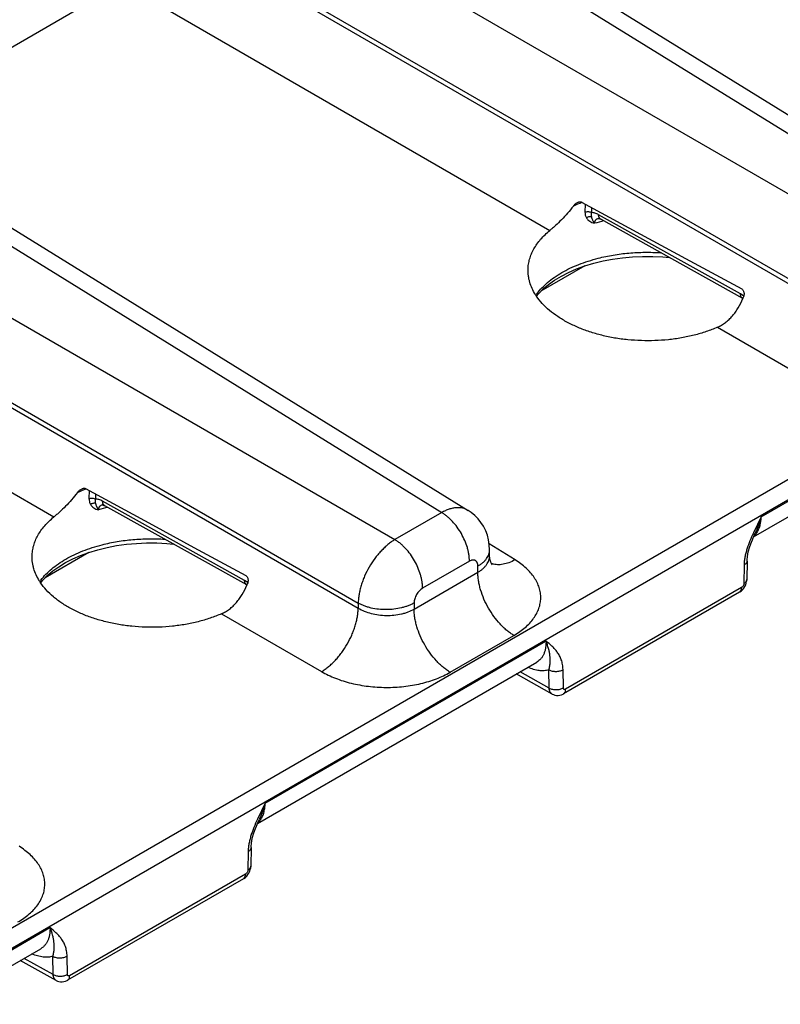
# Model space of a CAD drawing. Header units: inches. Extents: x 0 to 34, y 0 to 22.
# Tile 27 of 129: x 5.553 to 6.411, y 15.48 to 16.591. Entities that reach past the tile are written whole.
import ezdxf

# ---------------------------------------------------------------- set-up
doc = ezdxf.new("R2010")
doc.units = ezdxf.units.IN
doc.header["$LTSCALE"] = 1.87
doc.header["$MEASUREMENT"] = 0
doc.layers.get('0').update_dxf_attribs({"linetype": 'CONTINUOUS'})

msp = doc.modelspace()

# ---------------------------------------------------------------- linework, layer by layer
at = {"color": 7, "linetype": 'CONTINUOUS'}
for p, q in [((9.014, 17.5698), (4.5813, 15.0104)), ((9.0239, 17.5525), (4.5912, 14.9931)), ((5.8314, 16.8263), (6.5887, 16.3579)), ((5.8608, 16.8291), (6.6187, 16.3604)), ((5.7516, 16.7803), (6.5359, 16.3274)), ((5.7103, 16.7086), (6.4945, 16.2558)), ((5.7103, 16.7031), (6.4945, 16.2503)), ((5.6689, 16.6315), (5.3739, 16.4611)), ((5.6689, 16.6315), (6.1512, 16.353)), ((5.2719, 16.5032), (6.0292, 16.0349)), ((5.3013, 16.506), (6.0592, 16.0373)), ((5.1921, 16.4572), (5.9764, 16.0044)), ((5.1508, 16.3856), (5.935, 15.9328)), ((5.1508, 16.38), (5.935, 15.9272)), ((6.187, 16.385), (6.2626, 16.344)), ((6.191, 16.3828), (6.1908, 16.3738)), ((6.1982, 16.3789), (6.1981, 16.3732)), ((6.3663, 16.2815), (6.2062, 16.3708)), ((6.3687, 16.2763), (6.2086, 16.3656)), ((6.2626, 16.344), (6.3091, 16.3188)), ((6.1908, 16.313), (6.1412, 16.2844)), ((6.3091, 16.3188), (6.3676, 16.287)), ((6.3091, 16.3188), (6.3676, 16.287)), ((5.1094, 16.3084), (5.5917, 16.03)), ((6.1363, 16.2789), (6.1386, 16.2818)), ((6.3699, 16.2791), (6.3663, 16.2815)), ((6.3687, 16.2763), (6.3678, 16.277)), ((6.3687, 16.2763), (6.3689, 16.2762)), ((6.3402, 16.2439), (6.4532, 16.1786)), ((6.3895, 16.0301), (6.7063, 16.213)), ((6.381, 16.0074), (6.696, 16.1893)), ((5.6275, 16.0619), (5.7031, 16.021)), ((5.6315, 16.0598), (5.6313, 16.0507)), ((5.6387, 16.0559), (5.6386, 16.0502)), ((5.8068, 15.9584), (5.6467, 16.0477)), ((5.8092, 15.9533), (5.6491, 16.0426)), ((6.0292, 16.0349), (5.9764, 16.0044)), ((5.7031, 16.021), (5.7496, 15.9957)), ((6.3895, 16.0301), (6.3808, 16.0122)), ((6.1119, 15.9816), (6.0827, 15.9996)), ((5.6313, 15.99), (5.5817, 15.9614)), ((5.7496, 15.9957), (5.8081, 15.9639)), ((5.7496, 15.9957), (5.8081, 15.9639)), ((6.0832, 15.9864), (6.0832, 15.993)), ((6.0605, 15.9801), (6.0076, 15.9496)), ((6.3703, 15.9758), (6.37, 15.9548)), ((6.3736, 15.9802), (6.3733, 15.9593)), ((5.9981, 15.9261), (6.07, 15.9676)), ((6.07, 15.9676), (6.07, 15.9746)), ((5.5768, 15.9558), (5.5791, 15.9588)), ((5.8104, 15.956), (5.8068, 15.9584)), ((5.8092, 15.9533), (5.8083, 15.9539)), ((5.8092, 15.9533), (5.8094, 15.9532)), ((6.365, 15.9451), (6.1667, 15.8306)), ((6.3674, 15.9503), (6.169, 15.8358)), ((5.935, 15.9328), (5.935, 15.9272)), ((5.9981, 15.9331), (5.9981, 15.9261)), ((5.7807, 15.9208), (5.8937, 15.8556)), ((5.83, 15.7071), (6.1468, 15.89)), ((6.0387, 15.8549), (6.1106, 15.8964)), ((5.8215, 15.6844), (6.1365, 15.8663)), ((6.1505, 15.8371), (6.1177, 15.8554)), ((6.1505, 15.8371), (6.1501, 15.8576)), ((6.1664, 15.8372), (6.1661, 15.8578)), ((6.1537, 15.8303), (6.1133, 15.8529)), ((5.83, 15.7071), (5.8213, 15.6892)), ((5.8141, 15.6571), (5.8138, 15.6362)), ((5.8108, 15.6527), (5.8105, 15.6318)), ((5.8055, 15.6221), (5.6072, 15.5076)), ((5.8079, 15.6272), (5.6095, 15.5127)), ((5.2705, 15.384), (5.5873, 15.5669)), ((5.262, 15.3613), (5.5771, 15.5432)), ((5.591, 15.514), (5.5582, 15.5323)), ((5.591, 15.514), (5.5906, 15.5346)), ((5.6069, 15.5142), (5.6066, 15.5348)), ((5.5942, 15.5073), (5.5538, 15.5298))]:
    msp.add_line(p, q, dxfattribs=at)
for points in [[(6.2058, 16.3666), (6.2058, 16.3666), (6.2059, 16.3666), (6.2063, 16.3666), (6.2069, 16.3664), (6.2077, 16.366), (6.2086, 16.3656)], [(6.1908, 16.313), (6.2007, 16.3161), (6.2112, 16.3186), (6.222, 16.3207), (6.2331, 16.3222), (6.2443, 16.3233), (6.2557, 16.3238), (6.2672, 16.3238), (6.2786, 16.3232), (6.286, 16.3224)], [(6.1386, 16.2818), (6.1438, 16.2871), (6.1498, 16.2922), (6.1566, 16.297), (6.1642, 16.3015), (6.1724, 16.3057), (6.1813, 16.3096), (6.1908, 16.313)], [(5.6463, 16.0436), (5.6463, 16.0436), (5.6464, 16.0436), (5.6468, 16.0435), (5.6474, 16.0433), (5.6482, 16.043), (5.6491, 16.0426)], [(6.0832, 15.993), (6.0829, 15.9984), (6.0821, 16.004), (6.0807, 16.0094), (6.0788, 16.0145), (6.0764, 16.0194), (6.0735, 16.0239), (6.0703, 16.028), (6.0666, 16.0317), (6.0625, 16.0351), (6.0592, 16.0373)], [(6.3797, 16.0043), (6.3818, 16.0093), (6.3827, 16.0113)], [(5.6313, 15.99), (5.6412, 15.993), (5.6517, 15.9956), (5.6625, 15.9976), (5.6736, 15.9992), (5.6848, 16.0002), (5.6962, 16.0007), (5.7077, 16.0007), (5.7191, 16.0001), (5.7265, 15.9994)], [(6.3736, 15.9802), (6.3737, 15.982), (6.374, 15.9849), (6.3746, 15.9882), (6.3754, 15.9918), (6.3765, 15.9956), (6.3779, 15.9997), (6.3797, 16.0043)], [(5.5791, 15.9588), (5.5843, 15.964), (5.5904, 15.9691), (5.5971, 15.9739), (5.6047, 15.9785), (5.6129, 15.9827), (5.6218, 15.9865), (5.6313, 15.99)], [(6.086, 15.976), (6.086, 15.976), (6.0857, 15.9764), (6.0852, 15.9774), (6.0845, 15.9789), (6.0838, 15.9811), (6.0833, 15.9836), (6.0832, 15.9864)], [(6.365, 15.9451), (6.3656, 15.9455), (6.3672, 15.9467), (6.3687, 15.9481), (6.3701, 15.9497), (6.3712, 15.9515), (6.3721, 15.9535), (6.3728, 15.9554), (6.3732, 15.9574), (6.3733, 15.9593)], [(6.1537, 15.8303), (6.1552, 15.8296), (6.1569, 15.8291), (6.1587, 15.8288), (6.1606, 15.8288), (6.1625, 15.829), (6.1643, 15.8295), (6.1661, 15.8303), (6.1667, 15.8306)], [(5.8202, 15.6813), (5.8223, 15.6863), (5.8232, 15.6883)], [(5.8141, 15.6571), (5.8142, 15.6589), (5.8145, 15.6619), (5.8151, 15.6652), (5.8159, 15.6688), (5.817, 15.6726), (5.8184, 15.6767), (5.8202, 15.6813)], [(5.8055, 15.6221), (5.8061, 15.6224), (5.8077, 15.6236), (5.8092, 15.6251), (5.8106, 15.6267), (5.8117, 15.6285), (5.8126, 15.6304), (5.8133, 15.6324), (5.8137, 15.6344), (5.8138, 15.6362)], [(5.5942, 15.5073), (5.5957, 15.5066), (5.5974, 15.506), (5.5992, 15.5058), (5.6011, 15.5057), (5.603, 15.506), (5.6048, 15.5065), (5.6066, 15.5073), (5.6072, 15.5076)]]:
    msp.add_lwpolyline(points, dxfattribs=at)
for centre, radius, start, end in [((6.2414, 16.2395), 0.1547, 110.4931, 114.2916), ((6.2453, 16.2293), 0.1656, 110.3586, 110.5452), ((6.2083, 16.3583), 0.00864, 104.6977, 106.6463), ((6.2545, 16.1706), 0.1977, 102.4216, 105.5552), ((6.1897, 16.3152), 0.0647, 212.1009, 214.1588), ((6.1894, 16.2416), 0.0664, 142.7043, 144.4973), ((6.2848, 16.3113), 0.0911, 337.3238, 338.1504), ((5.6819, 15.9164), 0.1547, 110.4931, 114.2916), ((5.6858, 15.9063), 0.1656, 110.3586, 110.5452), ((5.6488, 16.0353), 0.00864, 104.6977, 106.6473), ((5.695, 15.8476), 0.1977, 102.4216, 105.5552), ((6.368, 16.0228), 0.0198, 312.3021, 319.4858), ((6.3671, 16.0235), 0.021, 319.4249, 322.074), ((6.0925, 15.9967), 0.0205, 248.5825, 252.7688), ((5.6302, 15.9921), 0.0647, 212.1009, 214.1588), ((5.6299, 15.9185), 0.0664, 142.7043, 144.4973), ((5.7253, 15.9883), 0.0911, 337.3238, 338.1504), ((5.8085, 15.6997), 0.0198, 312.3021, 319.4858), ((5.8076, 15.7005), 0.021, 319.4249, 322.074)]:
    msp.add_arc(centre, radius, start, end, dxfattribs=at)
for points, knots in [([(6.1777, 16.3805), (6.1756, 16.3777), (6.1713, 16.3725), (6.1645, 16.3652), (6.1588, 16.3596), (6.1544, 16.3557), (6.1522, 16.3539), (6.1512, 16.353)], [0, 0, 0, 0, 0.271324, 0.534447, 0.780312, 0.893941, 1, 1, 1, 1]), ([(6.1777, 16.3805), (6.1781, 16.381), (6.1789, 16.3819), (6.1801, 16.3831), (6.1815, 16.3841), (6.1825, 16.3847), (6.183, 16.3849)], [0, 0, 0, 0, 0.256841, 0.511079, 0.759806, 1, 1, 1, 1]), ([(6.183, 16.3849), (6.1833, 16.385), (6.184, 16.3852), (6.1851, 16.3854), (6.1861, 16.3853), (6.1867, 16.3851), (6.187, 16.385)], [0, 0, 0, 0, 0.261633, 0.514334, 0.759214, 1, 1, 1, 1]), ([(6.1908, 16.3738), (6.1914, 16.374), (6.1927, 16.3742), (6.1946, 16.3743), (6.1965, 16.374), (6.1976, 16.3735), (6.1981, 16.3732)], [0, 0, 0, 0, 0.249275, 0.510807, 0.766609, 1, 1, 1, 1]), ([(6.1908, 16.3738), (6.1908, 16.3726), (6.191, 16.3703), (6.1919, 16.3682), (6.1924, 16.3672)], [0, 0, 0, 0, 0.517569, 1, 1, 1, 1]), ([(6.1924, 16.3672), (6.1928, 16.3675), (6.1937, 16.3681), (6.1951, 16.3686), (6.1966, 16.3689), (6.1975, 16.3688), (6.198, 16.3688)], [0, 0, 0, 0, 0.260659, 0.519366, 0.767942, 1, 1, 1, 1]), ([(6.1924, 16.3672), (6.1926, 16.3668), (6.1931, 16.3661), (6.1943, 16.3647), (6.1961, 16.3632), (6.1986, 16.3619), (6.2005, 16.3613), (6.2015, 16.3611)], [0, 0, 0, 0, 0.120419, 0.240334, 0.482414, 0.734079, 1, 1, 1, 1]), ([(6.1981, 16.3732), (6.1979, 16.3724), (6.1978, 16.3713), (6.1978, 16.3698), (6.1979, 16.3691), (6.198, 16.3688)], [0, 0, 0, 0, 0.531582, 0.772704, 1, 1, 1, 1]), ([(6.198, 16.3688), (6.198, 16.3684), (6.1982, 16.3678), (6.1986, 16.3665), (6.1991, 16.3653), (6.1997, 16.3641), (6.2004, 16.3628), (6.201, 16.3618), (6.2015, 16.3611)], [0, 0, 0, 0, 0.119706, 0.23568, 0.466087, 0.586062, 0.713224, 1, 1, 1, 1]), ([(6.2062, 16.3708), (6.2056, 16.3711), (6.2042, 16.3718), (6.2015, 16.3728), (6.1994, 16.3732), (6.1981, 16.3732)], [0, 0, 0, 0, 0.273309, 0.531213, 1, 1, 1, 1]), ([(6.2058, 16.3666), (6.2052, 16.3664), (6.2044, 16.3661), (6.2034, 16.3653), (6.2027, 16.3647), (6.2022, 16.3639), (6.2018, 16.363), (6.2015, 16.3621), (6.2015, 16.3614), (6.2015, 16.3611)], [0, 0, 0, 0, 0.250862, 0.372344, 0.492753, 0.613868, 0.737638, 0.86588, 1, 1, 1, 1]), ([(6.2086, 16.3656), (6.2084, 16.3657), (6.208, 16.3659), (6.2076, 16.3664), (6.2072, 16.3669), (6.2067, 16.3678), (6.2063, 16.3691), (6.2062, 16.3702), (6.2062, 16.3708)], [0, 0, 0, 0, 0.107133, 0.216438, 0.329884, 0.449086, 0.708565, 1, 1, 1, 1]), ([(6.1266, 16.309), (6.1266, 16.311), (6.127, 16.3149), (6.1283, 16.3208), (6.1303, 16.3266), (6.1331, 16.3323), (6.1366, 16.3378), (6.1423, 16.3451), (6.1475, 16.35), (6.1512, 16.353)], [0, 0, 0, 0, 0.113781, 0.228836, 0.346312, 0.467252, 0.592534, 0.722821, 1, 1, 1, 1]), ([(6.1366, 16.2818), (6.1401, 16.2864), (6.1465, 16.2929), (6.1563, 16.3003), (6.1647, 16.3057), (6.174, 16.3105), (6.184, 16.3148), (6.1946, 16.3186), (6.202, 16.3207), (6.2057, 16.3217)], [0, 0, 0, 0, 0.21483, 0.331464, 0.45421, 0.58287, 0.717075, 0.856325, 1, 1, 1, 1]), ([(6.2057, 16.3217), (6.2113, 16.3231), (6.2228, 16.3255), (6.2404, 16.3278), (6.2583, 16.3286), (6.2703, 16.3283), (6.2762, 16.3279)], [0, 0, 0, 0, 0.243823, 0.493748, 0.746827, 1, 1, 1, 1]), ([(6.1349, 16.2808), (6.1335, 16.283), (6.1311, 16.2875), (6.1288, 16.2934), (6.1276, 16.2982), (6.127, 16.3018), (6.1266, 16.3054), (6.1266, 16.3078), (6.1266, 16.309)], [0, 0, 0, 0, 0.262007, 0.513864, 0.636995, 0.758759, 0.879602, 1, 1, 1, 1]), ([(6.3676, 16.287), (6.3679, 16.2868), (6.3686, 16.2863), (6.3693, 16.2853), (6.3698, 16.2841), (6.3702, 16.2828), (6.3703, 16.2815), (6.3701, 16.2796), (6.3698, 16.2783), (6.3694, 16.2774)], [0, 0, 0, 0, 0.111977, 0.228894, 0.350692, 0.476451, 0.605125, 0.735801, 1, 1, 1, 1]), ([(6.3402, 16.2439), (6.3361, 16.242), (6.3297, 16.2396), (6.3208, 16.2368), (6.3116, 16.2342), (6.2996, 16.2317), (6.2848, 16.2296), (6.2697, 16.2286), (6.2544, 16.2286), (6.2393, 16.2296), (6.2268, 16.2312), (6.217, 16.2331), (6.2098, 16.2347), (6.2028, 16.2366), (6.1938, 16.2394), (6.1831, 16.2434), (6.1711, 16.2491), (6.1603, 16.2555), (6.1507, 16.2626), (6.1426, 16.2703), (6.1381, 16.276), (6.1361, 16.2789)], [0, 0, 0, 0, 0.061587, 0.09337, 0.125738, 0.191985, 0.259831, 0.328712, 0.398041, 0.467217, 0.535648, 0.569406, 0.602762, 0.635652, 0.668016, 0.730919, 0.791063, 0.848155, 0.902, 0.952559, 1, 1, 1, 1]), ([(6.3402, 16.2439), (6.3418, 16.2446), (6.3449, 16.2461), (6.3493, 16.2491), (6.3534, 16.2526), (6.3572, 16.2566), (6.3606, 16.261), (6.3648, 16.2674), (6.3674, 16.2726), (6.3689, 16.2762)], [0, 0, 0, 0, 0.116443, 0.235304, 0.356812, 0.481024, 0.607821, 0.736918, 1, 1, 1, 1]), ([(6.3678, 16.277), (6.3676, 16.2772), (6.3671, 16.2778), (6.3667, 16.2789), (6.3664, 16.2801), (6.3663, 16.281), (6.3663, 16.2815)], [0, 0, 0, 0, 0.218424, 0.455357, 0.715379, 1, 1, 1, 1]), ([(5.6182, 16.0574), (5.6161, 16.0547), (5.6118, 16.0494), (5.605, 16.0421), (5.5993, 16.0366), (5.5949, 16.0326), (5.5927, 16.0308), (5.5917, 16.03)], [0, 0, 0, 0, 0.271324, 0.534448, 0.780312, 0.893941, 1, 1, 1, 1]), ([(5.6182, 16.0574), (5.6186, 16.0579), (5.6194, 16.0588), (5.6206, 16.06), (5.622, 16.0611), (5.623, 16.0616), (5.6235, 16.0618)], [0, 0, 0, 0, 0.256841, 0.511079, 0.759806, 1, 1, 1, 1]), ([(5.6235, 16.0618), (5.6238, 16.062), (5.6245, 16.0622), (5.6256, 16.0624), (5.6266, 16.0623), (5.6272, 16.0621), (5.6275, 16.0619)], [0, 0, 0, 0, 0.261633, 0.514334, 0.759214, 1, 1, 1, 1]), ([(5.6313, 16.0507), (5.6319, 16.0509), (5.6332, 16.0512), (5.6351, 16.0512), (5.637, 16.0509), (5.6381, 16.0505), (5.6386, 16.0502)], [0, 0, 0, 0, 0.249275, 0.510807, 0.766609, 1, 1, 1, 1]), ([(5.6313, 16.0507), (5.6313, 16.0495), (5.6315, 16.0473), (5.6324, 16.0451), (5.6329, 16.0442)], [0, 0, 0, 0, 0.517569, 1, 1, 1, 1]), ([(5.6329, 16.0442), (5.6333, 16.0445), (5.6342, 16.045), (5.6356, 16.0455), (5.6371, 16.0458), (5.638, 16.0458), (5.6385, 16.0457)], [0, 0, 0, 0, 0.260659, 0.519366, 0.767942, 1, 1, 1, 1]), ([(5.6329, 16.0442), (5.6331, 16.0438), (5.6336, 16.043), (5.6348, 16.0416), (5.6366, 16.0402), (5.6391, 16.0388), (5.641, 16.0383), (5.642, 16.0381)], [0, 0, 0, 0, 0.120419, 0.240334, 0.482414, 0.734079, 1, 1, 1, 1]), ([(5.6386, 16.0502), (5.6384, 16.0494), (5.6383, 16.0482), (5.6383, 16.0467), (5.6384, 16.046), (5.6385, 16.0457)], [0, 0, 0, 0, 0.531582, 0.772704, 1, 1, 1, 1]), ([(5.6385, 16.0457), (5.6385, 16.0454), (5.6387, 16.0447), (5.6391, 16.0435), (5.6396, 16.0422), (5.6402, 16.041), (5.6409, 16.0397), (5.6415, 16.0387), (5.642, 16.0381)], [0, 0, 0, 0, 0.119706, 0.235679, 0.466086, 0.58606, 0.713223, 1, 1, 1, 1]), ([(5.6467, 16.0477), (5.6461, 16.0481), (5.6447, 16.0488), (5.642, 16.0498), (5.6399, 16.0501), (5.6386, 16.0502)], [0, 0, 0, 0, 0.273309, 0.531213, 1, 1, 1, 1]), ([(5.6463, 16.0436), (5.6457, 16.0434), (5.6449, 16.043), (5.6439, 16.0423), (5.6432, 16.0416), (5.6427, 16.0409), (5.6423, 16.04), (5.642, 16.0391), (5.642, 16.0384), (5.642, 16.0381)], [0, 0, 0, 0, 0.250861, 0.372343, 0.492751, 0.613866, 0.737636, 0.865878, 1, 1, 1, 1]), ([(5.6491, 16.0426), (5.6489, 16.0427), (5.6485, 16.0429), (5.6481, 16.0434), (5.6477, 16.0439), (5.6472, 16.0448), (5.6468, 16.046), (5.6467, 16.0471), (5.6467, 16.0477)], [0, 0, 0, 0, 0.107133, 0.216438, 0.329884, 0.449086, 0.708565, 1, 1, 1, 1]), ([(6.0592, 16.0373), (6.0582, 16.0379), (6.0562, 16.039), (6.0528, 16.04), (6.0492, 16.0405), (6.0454, 16.0404), (6.0415, 16.0398), (6.0374, 16.0387), (6.0333, 16.037), (6.0306, 16.0357), (6.0292, 16.0349)], [0, 0, 0, 0, 0.107651, 0.21734, 0.331, 0.45022, 0.576174, 0.70961, 0.850882, 1, 1, 1, 1]), ([(6.0605, 15.9801), (6.0605, 15.9813), (6.0604, 15.9838), (6.0599, 15.9876), (6.0592, 15.9915), (6.0578, 15.9968), (6.0553, 16.0035), (6.0515, 16.0112), (6.0468, 16.0185), (6.0423, 16.024), (6.0384, 16.0279), (6.0354, 16.0305), (6.0323, 16.0329), (6.0302, 16.0343), (6.0292, 16.0349)], [0, 0, 0, 0, 0.055755, 0.11399, 0.174462, 0.236888, 0.366181, 0.498914, 0.631798, 0.761531, 0.824277, 0.885124, 0.943783, 1, 1, 1, 1]), ([(5.5671, 15.9859), (5.5672, 15.9879), (5.5675, 15.9919), (5.5688, 15.9978), (5.5708, 16.0036), (5.5736, 16.0092), (5.5771, 16.0148), (5.5828, 16.022), (5.588, 16.0269), (5.5917, 16.03)], [0, 0, 0, 0, 0.113781, 0.228836, 0.346312, 0.467252, 0.592534, 0.722821, 1, 1, 1, 1]), ([(6.3895, 16.0301), (6.3887, 16.0268), (6.3871, 16.0221), (6.3847, 16.0158), (6.3834, 16.0128), (6.3827, 16.0113)], [0, 0, 0, 0, 0.506345, 0.754842, 1, 1, 1, 1]), ([(6.3836, 16.0106), (6.3846, 16.0118), (6.3863, 16.0146), (6.3881, 16.0192), (6.3892, 16.0245), (6.3895, 16.0282), (6.3895, 16.0301)], [0, 0, 0, 0, 0.223506, 0.463289, 0.721867, 1, 1, 1, 1]), ([(6.3808, 16.0122), (6.3794, 16.0092), (6.3774, 16.0046), (6.3751, 15.9984), (6.3735, 15.9937), (6.3722, 15.9891), (6.3712, 15.9846), (6.3705, 15.9801), (6.3703, 15.9772), (6.3703, 15.9758)], [0, 0, 0, 0, 0.2628, 0.39263, 0.520742, 0.646456, 0.768929, 0.887155, 1, 1, 1, 1]), ([(5.5771, 15.9588), (5.5806, 15.9634), (5.587, 15.9698), (5.5968, 15.9773), (5.6052, 15.9826), (5.6145, 15.9875), (5.6245, 15.9918), (5.6351, 15.9956), (5.6425, 15.9977), (5.6462, 15.9987)], [0, 0, 0, 0, 0.21483, 0.331464, 0.45421, 0.58287, 0.717075, 0.856325, 1, 1, 1, 1]), ([(5.6462, 15.9987), (5.6518, 16.0001), (5.6633, 16.0025), (5.6809, 16.0047), (5.6988, 16.0056), (5.7108, 16.0053), (5.7168, 16.0049)], [0, 0, 0, 0, 0.243823, 0.493748, 0.746827, 1, 1, 1, 1]), ([(5.9764, 16.0044), (5.975, 16.0036), (5.9723, 16.0018), (5.9683, 15.9988), (5.9644, 15.9953), (5.9607, 15.9915), (5.957, 15.9874), (5.9524, 15.9815), (5.9472, 15.9735), (5.9429, 15.965), (5.9401, 15.958), (5.9383, 15.9528), (5.9369, 15.9476), (5.9359, 15.9426), (5.9352, 15.9376), (5.935, 15.9344), (5.935, 15.9328)], [0, 0, 0, 0, 0.055634, 0.113855, 0.174411, 0.236995, 0.301252, 0.366793, 0.500006, 0.633217, 0.698758, 0.763014, 0.825595, 0.886149, 0.944368, 1, 1, 1, 1]), ([(6.0076, 15.9496), (6.0076, 15.9508), (6.0075, 15.9533), (6.0071, 15.9571), (6.0063, 15.961), (6.0049, 15.9663), (6.0025, 15.973), (5.9987, 15.9807), (5.994, 15.988), (5.9894, 15.9935), (5.9856, 15.9974), (5.9826, 16), (5.9795, 16.0024), (5.9774, 16.0038), (5.9764, 16.0044)], [0, 0, 0, 0, 0.055755, 0.11399, 0.174462, 0.236888, 0.366181, 0.498914, 0.631798, 0.761531, 0.824277, 0.885124, 0.943783, 1, 1, 1, 1]), ([(6.07, 15.9746), (6.071, 15.9752), (6.0729, 15.9764), (6.0756, 15.9784), (6.0779, 15.9806), (6.0798, 15.9829), (6.0813, 15.9854), (6.0824, 15.9878), (6.083, 15.9904), (6.0832, 15.9921), (6.0832, 15.993)], [0, 0, 0, 0, 0.148596, 0.289497, 0.422714, 0.548636, 0.667994, 0.781934, 0.891985, 1, 1, 1, 1]), ([(5.5754, 15.9578), (5.574, 15.96), (5.5716, 15.9645), (5.5693, 15.9704), (5.5681, 15.9752), (5.5675, 15.9788), (5.5671, 15.9823), (5.5671, 15.9847), (5.5671, 15.9859)], [0, 0, 0, 0, 0.262007, 0.513864, 0.636995, 0.758759, 0.879602, 1, 1, 1, 1]), ([(6.07, 15.9746), (6.07, 15.9753), (6.0699, 15.9763), (6.0696, 15.9775), (6.0693, 15.9784), (6.0689, 15.9791), (6.0684, 15.9798), (6.0679, 15.9803), (6.0672, 15.9808), (6.0665, 15.9811), (6.0658, 15.9813), (6.0649, 15.9814), (6.0641, 15.9814), (6.0632, 15.9812), (6.062, 15.9809), (6.0611, 15.9804), (6.0605, 15.9801)], [0, 0, 0, 0, 0.144633, 0.211265, 0.274244, 0.333941, 0.390927, 0.445967, 0.499989, 0.554011, 0.609053, 0.666041, 0.725741, 0.788724, 0.85536, 1, 1, 1, 1]), ([(6.07, 15.9676), (6.071, 15.9682), (6.073, 15.9694), (6.0756, 15.9715), (6.0779, 15.9737), (6.0798, 15.9761), (6.0813, 15.9785), (6.0824, 15.9811), (6.083, 15.9837), (6.0832, 15.9855), (6.0832, 15.9864)], [0, 0, 0, 0, 0.146427, 0.285645, 0.417787, 0.543291, 0.662952, 0.777923, 0.889692, 1, 1, 1, 1]), ([(6.1119, 15.9816), (6.1097, 15.9804), (6.1053, 15.9783), (6.0996, 15.9767), (6.0953, 15.9761), (6.0922, 15.9761), (6.0892, 15.9764), (6.0873, 15.9768), (6.0864, 15.9771)], [0, 0, 0, 0, 0.284496, 0.544177, 0.665281, 0.781088, 0.89234, 1, 1, 1, 1]), ([(6.1106, 15.8964), (6.113, 15.8977), (6.1174, 15.9005), (6.1234, 15.9052), (6.1286, 15.9102), (6.133, 15.9155), (6.1364, 15.921), (6.139, 15.9267), (6.1405, 15.9326), (6.1411, 15.9385), (6.1407, 15.9445), (6.1393, 15.9504), (6.1369, 15.9562), (6.1336, 15.9619), (6.1294, 15.9673), (6.1244, 15.9724), (6.1185, 15.9773), (6.1142, 15.9802), (6.1119, 15.9816)], [0, 0, 0, 0, 0.073728, 0.143758, 0.210128, 0.273029, 0.332825, 0.390068, 0.445486, 0.499953, 0.554422, 0.609848, 0.667103, 0.726913, 0.789829, 0.856215, 0.926259, 1, 1, 1, 1]), ([(6.3736, 15.9802), (6.3736, 15.98), (6.3736, 15.9796), (6.3734, 15.9789), (6.3731, 15.9783), (6.3726, 15.9775), (6.3717, 15.9766), (6.3708, 15.976), (6.3703, 15.9758)], [0, 0, 0, 0, 0.107654, 0.217399, 0.331139, 0.450447, 0.70956, 1, 1, 1, 1]), ([(6.1106, 15.8964), (6.1093, 15.8972), (6.1065, 15.899), (6.1026, 15.902), (6.0987, 15.9055), (6.0937, 15.9106), (6.0878, 15.9177), (6.0817, 15.9272), (6.0767, 15.9372), (6.0735, 15.9459), (6.0717, 15.9528), (6.0707, 15.9579), (6.0701, 15.9628), (6.07, 15.966), (6.07, 15.9676)], [0, 0, 0, 0, 0.056218, 0.114876, 0.175723, 0.238469, 0.368202, 0.501086, 0.633819, 0.763112, 0.825538, 0.88601, 0.944244, 1, 1, 1, 1]), ([(5.7807, 15.9208), (5.7766, 15.919), (5.7702, 15.9165), (5.7613, 15.9137), (5.7521, 15.9112), (5.7401, 15.9086), (5.7253, 15.9066), (5.7102, 15.9055), (5.6949, 15.9055), (5.6798, 15.9065), (5.6673, 15.9082), (5.6575, 15.9101), (5.6503, 15.9117), (5.6433, 15.9136), (5.6343, 15.9163), (5.6236, 15.9203), (5.6116, 15.926), (5.6008, 15.9324), (5.5912, 15.9396), (5.5831, 15.9473), (5.5786, 15.9529), (5.5767, 15.9558)], [0, 0, 0, 0, 0.061587, 0.09337, 0.125738, 0.191985, 0.259831, 0.328712, 0.398041, 0.467217, 0.535648, 0.569406, 0.602762, 0.635652, 0.668016, 0.730919, 0.791063, 0.848155, 0.902, 0.952559, 1, 1, 1, 1]), ([(5.8083, 15.9539), (5.8081, 15.9542), (5.8076, 15.9548), (5.8072, 15.9558), (5.8069, 15.9571), (5.8068, 15.958), (5.8068, 15.9584)], [0, 0, 0, 0, 0.218424, 0.455357, 0.715379, 1, 1, 1, 1]), ([(5.8081, 15.9639), (5.8084, 15.9638), (5.8091, 15.9633), (5.8098, 15.9623), (5.8104, 15.9611), (5.8107, 15.9598), (5.8108, 15.9584), (5.8106, 15.9566), (5.8103, 15.9552), (5.8099, 15.9544)], [0, 0, 0, 0, 0.111977, 0.228894, 0.350692, 0.476451, 0.605125, 0.735801, 1, 1, 1, 1]), ([(6.37, 15.9548), (6.37, 15.9546), (6.37, 15.9542), (6.3698, 15.9533), (6.3693, 15.9522), (6.3686, 15.9513), (6.3679, 15.9506), (6.3675, 15.9504), (6.3674, 15.9503)], [0, 0, 0, 0, 0.114924, 0.238584, 0.501064, 0.762961, 0.885942, 1, 1, 1, 1]), ([(6.3733, 15.9593), (6.3733, 15.959), (6.3733, 15.9586), (6.3731, 15.958), (6.3728, 15.9574), (6.3723, 15.9566), (6.3714, 15.9557), (6.3705, 15.9551), (6.37, 15.9548)], [0, 0, 0, 0, 0.107654, 0.217399, 0.331139, 0.450448, 0.709561, 1, 1, 1, 1]), ([(5.7807, 15.9208), (5.7823, 15.9215), (5.7854, 15.9231), (5.7898, 15.926), (5.7939, 15.9295), (5.7977, 15.9335), (5.8011, 15.9379), (5.8053, 15.9443), (5.8079, 15.9496), (5.8094, 15.9531)], [0, 0, 0, 0, 0.116443, 0.235304, 0.356812, 0.481024, 0.607821, 0.736918, 1, 1, 1, 1]), ([(6.0076, 15.9496), (6.007, 15.9492), (6.0057, 15.9483), (6.0039, 15.9467), (6.0023, 15.9447), (6.0009, 15.9425), (5.9997, 15.9402), (5.9988, 15.9378), (5.9982, 15.9354), (5.9981, 15.9338), (5.9981, 15.9331)], [0, 0, 0, 0, 0.114156, 0.237329, 0.36698, 0.500006, 0.633031, 0.76268, 0.885849, 1, 1, 1, 1]), ([(6.365, 15.9451), (6.3652, 15.9453), (6.3656, 15.9455), (6.366, 15.946), (6.3664, 15.9465), (6.3669, 15.9474), (6.3673, 15.9486), (6.3674, 15.9497), (6.3674, 15.9503)], [0, 0, 0, 0, 0.108096, 0.218229, 0.332255, 0.451709, 0.71059, 1, 1, 1, 1]), ([(5.9981, 15.9331), (5.9971, 15.9325), (5.9948, 15.9313), (5.9913, 15.9298), (5.9876, 15.9285), (5.9823, 15.9271), (5.9753, 15.9258), (5.9667, 15.9253), (5.958, 15.9257), (5.951, 15.9269), (5.9457, 15.9283), (5.9419, 15.9296), (5.9383, 15.931), (5.9361, 15.9322), (5.935, 15.9328)], [0, 0, 0, 0, 0.055757, 0.113994, 0.174467, 0.236894, 0.366187, 0.49892, 0.631803, 0.761534, 0.824279, 0.885125, 0.943784, 1, 1, 1, 1]), ([(5.8937, 15.8556), (5.895, 15.8564), (5.8978, 15.8582), (5.9017, 15.8612), (5.9056, 15.8647), (5.9093, 15.8685), (5.913, 15.8726), (5.9176, 15.8786), (5.9228, 15.8865), (5.9271, 15.895), (5.9299, 15.902), (5.9317, 15.9072), (5.9331, 15.9124), (5.9341, 15.9174), (5.9348, 15.9224), (5.935, 15.9256), (5.935, 15.9272)], [0, 0, 0, 0, 0.05557, 0.113754, 0.174293, 0.236878, 0.301152, 0.36672, 0.500006, 0.633291, 0.698859, 0.763131, 0.825714, 0.886251, 0.944432, 1, 1, 1, 1]), ([(5.935, 15.9272), (5.9372, 15.9259), (5.942, 15.9236), (5.9497, 15.921), (5.958, 15.9194), (5.9667, 15.9187), (5.9753, 15.9191), (5.9823, 15.9202), (5.9876, 15.9216), (5.9925, 15.9232), (5.996, 15.9249), (5.9981, 15.9261)], [0, 0, 0, 0, 0.116295, 0.240684, 0.370711, 0.503428, 0.635667, 0.764294, 0.826381, 0.886541, 1, 1, 1, 1]), ([(6.0387, 15.8549), (6.0374, 15.8557), (6.0346, 15.8575), (6.0307, 15.8605), (6.0268, 15.864), (6.0218, 15.8691), (6.0159, 15.8762), (6.0098, 15.8857), (6.0048, 15.8957), (6.0016, 15.9044), (5.9998, 15.9113), (5.9988, 15.9164), (5.9982, 15.9213), (5.9981, 15.9245), (5.9981, 15.9261)], [0, 0, 0, 0, 0.056218, 0.114876, 0.175723, 0.238469, 0.368202, 0.501086, 0.633819, 0.763112, 0.825538, 0.88601, 0.944244, 1, 1, 1, 1]), ([(6.1468, 15.89), (6.1469, 15.8886), (6.1468, 15.886), (6.1464, 15.8822), (6.1456, 15.8786), (6.1444, 15.8754), (6.1429, 15.8725), (6.1411, 15.87), (6.139, 15.8679), (6.1374, 15.8668), (6.1365, 15.8663)], [0, 0, 0, 0, 0.149652, 0.291192, 0.424683, 0.550532, 0.669549, 0.782971, 0.892455, 1, 1, 1, 1]), ([(6.1661, 15.8578), (6.166, 15.8598), (6.1657, 15.8635), (6.1643, 15.8688), (6.1623, 15.8734), (6.1597, 15.8775), (6.1568, 15.881), (6.1526, 15.8853), (6.1491, 15.8881), (6.1468, 15.89)], [0, 0, 0, 0, 0.150708, 0.288921, 0.417481, 0.539334, 0.656987, 0.772275, 1, 1, 1, 1]), ([(6.1501, 15.8576), (6.1505, 15.8591), (6.1512, 15.862), (6.1516, 15.8661), (6.1516, 15.87), (6.1513, 15.8738), (6.1507, 15.8776), (6.1494, 15.8831), (6.1479, 15.8872), (6.1468, 15.89)], [0, 0, 0, 0, 0.138645, 0.261983, 0.37748, 0.491205, 0.607724, 0.73022, 1, 1, 1, 1]), ([(5.8937, 15.8556), (5.8961, 15.8542), (5.9013, 15.8515), (5.9094, 15.848), (5.9181, 15.8449), (5.9273, 15.8424), (5.9367, 15.8404), (5.9465, 15.8389), (5.9564, 15.838), (5.9665, 15.8377), (5.9765, 15.8379), (5.9864, 15.8387), (5.9961, 15.8401), (6.0055, 15.842), (6.0146, 15.8445), (6.0232, 15.8474), (6.0312, 15.8508), (6.0363, 15.8535), (6.0387, 15.8549)], [0, 0, 0, 0, 0.056565, 0.115494, 0.176546, 0.239426, 0.303801, 0.369304, 0.435547, 0.502127, 0.568632, 0.634654, 0.699794, 0.76367, 0.825927, 0.886242, 0.94434, 1, 1, 1, 1]), ([(6.1501, 15.8576), (6.1493, 15.8574), (6.1475, 15.8569), (6.1438, 15.8565), (6.1399, 15.8566), (6.1359, 15.8572), (6.1316, 15.8583), (6.1285, 15.8595), (6.1264, 15.8604)], [0, 0, 0, 0, 0.110466, 0.223882, 0.462272, 0.588682, 0.720338, 1, 1, 1, 1]), ([(6.1501, 15.8576), (6.1507, 15.8573), (6.1519, 15.8568), (6.1538, 15.8562), (6.1559, 15.8559), (6.1581, 15.8558), (6.1603, 15.8559), (6.1624, 15.8563), (6.1643, 15.8569), (6.1655, 15.8575), (6.1661, 15.8578)], [0, 0, 0, 0, 0.113938, 0.236789, 0.366123, 0.498911, 0.631851, 0.761628, 0.885176, 1, 1, 1, 1]), ([(6.1505, 15.8371), (6.151, 15.8368), (6.1522, 15.8362), (6.1541, 15.8356), (6.1562, 15.8353), (6.1584, 15.8352), (6.1606, 15.8353), (6.1627, 15.8357), (6.1646, 15.8363), (6.1658, 15.8369), (6.1664, 15.8372)], [0, 0, 0, 0, 0.113938, 0.236789, 0.366123, 0.498911, 0.631851, 0.761628, 0.885176, 1, 1, 1, 1]), ([(6.1537, 15.8303), (6.1535, 15.8305), (6.153, 15.8308), (6.1524, 15.8314), (6.1518, 15.8321), (6.1513, 15.8329), (6.151, 15.8339), (6.1506, 15.8352), (6.1505, 15.8363), (6.1505, 15.8371)], [0, 0, 0, 0, 0.108895, 0.219678, 0.33412, 0.453702, 0.579537, 0.712372, 1, 1, 1, 1]), ([(6.169, 15.8358), (6.1689, 15.8357), (6.1685, 15.8355), (6.168, 15.8354), (6.1676, 15.8354), (6.1671, 15.8356), (6.1668, 15.8358), (6.1666, 15.8362), (6.1664, 15.8367), (6.1664, 15.8371), (6.1664, 15.8372)], [0, 0, 0, 0, 0.14534, 0.275513, 0.392683, 0.501991, 0.61094, 0.727152, 0.856031, 1, 1, 1, 1]), ([(6.1667, 15.8306), (6.1669, 15.8307), (6.1672, 15.831), (6.1677, 15.8314), (6.1681, 15.832), (6.1686, 15.8328), (6.1689, 15.8341), (6.169, 15.8352), (6.169, 15.8358)], [0, 0, 0, 0, 0.108096, 0.21823, 0.332255, 0.451709, 0.710589, 1, 1, 1, 1]), ([(5.83, 15.7071), (5.8292, 15.7038), (5.8276, 15.699), (5.8252, 15.6928), (5.8239, 15.6898), (5.8232, 15.6883)], [0, 0, 0, 0, 0.506345, 0.754842, 1, 1, 1, 1]), ([(5.8241, 15.6876), (5.8251, 15.6888), (5.8268, 15.6915), (5.8286, 15.6962), (5.8297, 15.7014), (5.83, 15.7051), (5.83, 15.7071)], [0, 0, 0, 0, 0.223506, 0.463289, 0.721867, 1, 1, 1, 1]), ([(5.8213, 15.6892), (5.8199, 15.6861), (5.8179, 15.6815), (5.8156, 15.6753), (5.814, 15.6707), (5.8127, 15.6661), (5.8117, 15.6615), (5.811, 15.6571), (5.8109, 15.6541), (5.8108, 15.6527)], [0, 0, 0, 0, 0.2628, 0.39263, 0.520742, 0.646456, 0.768929, 0.887155, 1, 1, 1, 1]), ([(5.5511, 15.5733), (5.5535, 15.5747), (5.5579, 15.5775), (5.5639, 15.5821), (5.5691, 15.5871), (5.5735, 15.5924), (5.5769, 15.598), (5.5795, 15.6037), (5.581, 15.6096), (5.5816, 15.6155), (5.5812, 15.6215), (5.5798, 15.6274), (5.5774, 15.6332), (5.5741, 15.6388), (5.5699, 15.6442), (5.5649, 15.6494), (5.559, 15.6542), (5.5547, 15.6572), (5.5524, 15.6586)], [0, 0, 0, 0, 0.073728, 0.143758, 0.210128, 0.273029, 0.332825, 0.390068, 0.445486, 0.499953, 0.554422, 0.609848, 0.667103, 0.726913, 0.789829, 0.856215, 0.926259, 1, 1, 1, 1]), ([(5.8141, 15.6571), (5.8141, 15.6569), (5.8141, 15.6565), (5.8139, 15.6559), (5.8136, 15.6553), (5.8131, 15.6545), (5.8122, 15.6536), (5.8113, 15.653), (5.8108, 15.6527)], [0, 0, 0, 0, 0.107654, 0.217399, 0.331139, 0.450447, 0.70956, 1, 1, 1, 1]), ([(5.8105, 15.6318), (5.8105, 15.6316), (5.8105, 15.6311), (5.8103, 15.6303), (5.8098, 15.6292), (5.8091, 15.6282), (5.8084, 15.6276), (5.808, 15.6273), (5.8079, 15.6272)], [0, 0, 0, 0, 0.114924, 0.238584, 0.501064, 0.762961, 0.885942, 1, 1, 1, 1]), ([(5.8138, 15.6362), (5.8138, 15.636), (5.8138, 15.6356), (5.8136, 15.635), (5.8133, 15.6344), (5.8128, 15.6336), (5.8119, 15.6326), (5.811, 15.6321), (5.8105, 15.6318)], [0, 0, 0, 0, 0.107654, 0.217399, 0.331139, 0.450448, 0.709561, 1, 1, 1, 1]), ([(5.8055, 15.6221), (5.8057, 15.6222), (5.8061, 15.6225), (5.8065, 15.6229), (5.8069, 15.6235), (5.8074, 15.6243), (5.8078, 15.6256), (5.8079, 15.6267), (5.8079, 15.6272)], [0, 0, 0, 0, 0.108096, 0.218229, 0.332255, 0.451709, 0.71059, 1, 1, 1, 1]), ([(5.5873, 15.5669), (5.5874, 15.5656), (5.5873, 15.5629), (5.5869, 15.5591), (5.5861, 15.5556), (5.5849, 15.5524), (5.5834, 15.5495), (5.5816, 15.547), (5.5795, 15.5448), (5.5779, 15.5437), (5.5771, 15.5432)], [0, 0, 0, 0, 0.149652, 0.291192, 0.424683, 0.550532, 0.669549, 0.782971, 0.892455, 1, 1, 1, 1]), ([(5.6066, 15.5348), (5.6065, 15.5367), (5.6062, 15.5405), (5.6048, 15.5457), (5.6028, 15.5504), (5.6002, 15.5544), (5.5973, 15.558), (5.5931, 15.5622), (5.5896, 15.565), (5.5873, 15.5669)], [0, 0, 0, 0, 0.150708, 0.288921, 0.417481, 0.539334, 0.656987, 0.772275, 1, 1, 1, 1]), ([(5.5906, 15.5346), (5.591, 15.5361), (5.5917, 15.5389), (5.5921, 15.5431), (5.5921, 15.547), (5.5918, 15.5508), (5.5912, 15.5546), (5.5899, 15.5601), (5.5884, 15.5642), (5.5873, 15.5669)], [0, 0, 0, 0, 0.138645, 0.261983, 0.37748, 0.491205, 0.607724, 0.73022, 1, 1, 1, 1]), ([(5.5906, 15.5346), (5.5898, 15.5343), (5.588, 15.5339), (5.5843, 15.5334), (5.5804, 15.5335), (5.5764, 15.5342), (5.5721, 15.5352), (5.569, 15.5364), (5.5669, 15.5373)], [0, 0, 0, 0, 0.110466, 0.223882, 0.462272, 0.588682, 0.720338, 1, 1, 1, 1]), ([(5.5906, 15.5346), (5.5912, 15.5343), (5.5924, 15.5337), (5.5943, 15.5332), (5.5964, 15.5328), (5.5986, 15.5327), (5.6008, 15.5329), (5.6029, 15.5332), (5.6048, 15.5339), (5.606, 15.5344), (5.6066, 15.5348)], [0, 0, 0, 0, 0.113938, 0.236789, 0.366123, 0.498911, 0.631851, 0.761628, 0.885176, 1, 1, 1, 1]), ([(5.591, 15.514), (5.5915, 15.5137), (5.5927, 15.5132), (5.5946, 15.5126), (5.5967, 15.5122), (5.5989, 15.5121), (5.6011, 15.5123), (5.6032, 15.5127), (5.6051, 15.5133), (5.6063, 15.5139), (5.6069, 15.5142)], [0, 0, 0, 0, 0.113938, 0.236789, 0.366123, 0.498911, 0.631851, 0.761628, 0.885176, 1, 1, 1, 1]), ([(5.5942, 15.5073), (5.594, 15.5074), (5.5935, 15.5078), (5.5929, 15.5084), (5.5923, 15.5091), (5.5918, 15.5099), (5.5915, 15.5108), (5.5911, 15.5122), (5.591, 15.5133), (5.591, 15.514)], [0, 0, 0, 0, 0.108895, 0.219678, 0.33412, 0.453702, 0.579537, 0.712372, 1, 1, 1, 1]), ([(5.6095, 15.5127), (5.6094, 15.5126), (5.609, 15.5125), (5.6085, 15.5124), (5.6081, 15.5124), (5.6076, 15.5125), (5.6073, 15.5128), (5.6071, 15.5132), (5.6069, 15.5137), (5.6069, 15.514), (5.6069, 15.5142)], [0, 0, 0, 0, 0.14534, 0.275513, 0.392683, 0.501991, 0.61094, 0.727152, 0.856031, 1, 1, 1, 1]), ([(5.6072, 15.5076), (5.6074, 15.5077), (5.6077, 15.5079), (5.6082, 15.5084), (5.6086, 15.5089), (5.6091, 15.5098), (5.6094, 15.5111), (5.6095, 15.5122), (5.6095, 15.5127)], [0, 0, 0, 0, 0.108096, 0.21823, 0.332255, 0.451709, 0.710589, 1, 1, 1, 1])]:
    msp.add_open_spline(points, degree=3, knots=knots, dxfattribs=at)

doc.saveas('drawing.dxf')
